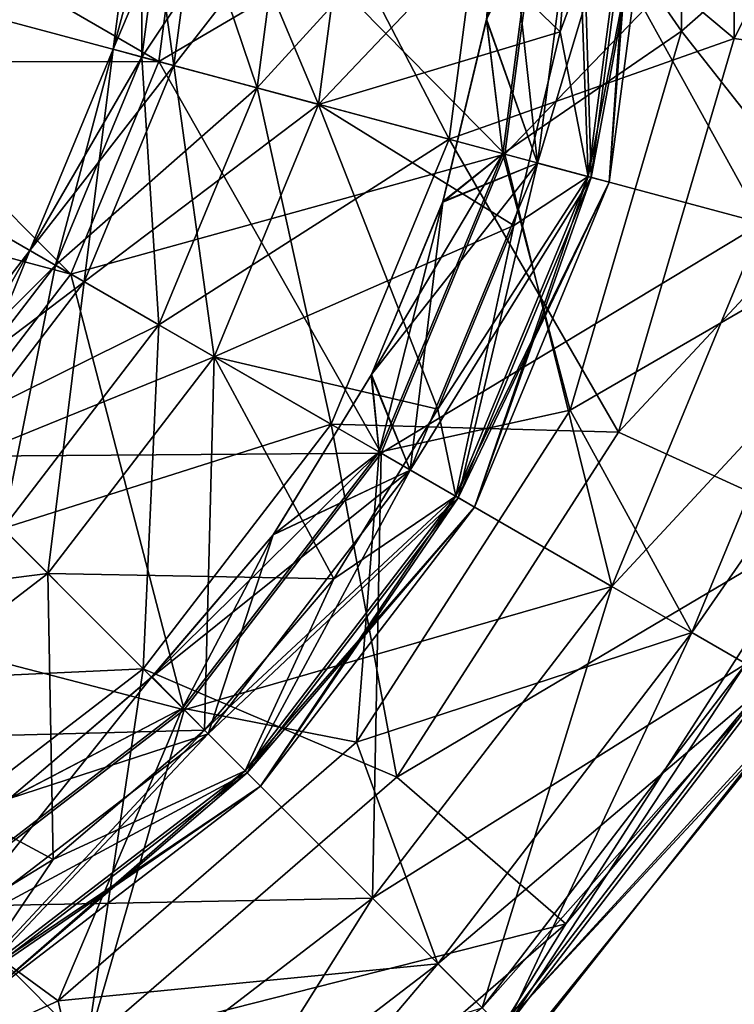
# Model space of a CAD drawing. Header units: millimetres. Extents: x -234 to 234, y -9 to 180.
# Tile 100 of 117: x 202.68 to 205.37, y 41.52 to 45.22. Entities that reach past the tile are written whole.
import ezdxf

# ---------------------------------------------------------------- set-up
doc = ezdxf.new("R2010")
doc.units = ezdxf.units.MM
doc.header["$LTSCALE"] = 106.095679
for name, color, linetype in [('164', 7, 'CONTINUOUS'), ('167', 7, 'CONTINUOUS'), ('184', 7, 'CONTINUOUS'), ('185', 7, 'CONTINUOUS'), ('186', 7, 'CONTINUOUS'), ('187', 7, 'CONTINUOUS'), ('188', 7, 'CONTINUOUS'), ('189', 7, 'CONTINUOUS'), ('214', 7, 'CONTINUOUS'), ('215', 7, 'CONTINUOUS'), ('216', 7, 'CONTINUOUS'), ('217', 7, 'CONTINUOUS'), ('218', 7, 'CONTINUOUS'), ('219', 7, 'CONTINUOUS')]:
    doc.layers.add(name, color=color, linetype=linetype)

msp = doc.modelspace()

# ---------------------------------------------------------------- linework, layer by layer
at = {"layer": '164', "color": 7, "linetype": 'CONTINUOUS', "true_color": 0xa2afbf}
msp.add_3dface([(204.5141, 41.2771, 12.8385), (206.4821, 40.9907, 11.8508), (205.5589, 42.5983, 12.8393), (204.5141, 41.2771, 12.8385)], dxfattribs=at)
at = {"layer": '167', "color": 7, "linetype": 'CONTINUOUS', "true_color": 0xa2afbf}
msp.add_3dface([(205.5238, 42.5419, -12.8397), (206.4875, 40.9907, -11.8478), (204.4624, 41.2268, -12.8382), (205.5238, 42.5419, -12.8397)], dxfattribs=at)
at = {"layer": '184', "color": 7, "linetype": 'CONTINUOUS', "true_color": 0xa2afbf}
for points in [[(206.1989, 45.0336, 13.1605), (206.1989, 46.8164, 13.1605), (205.3648, 45.1537, 13.5691), (206.1989, 45.0336, 13.1605)], [(205.3648, 45.1537, 13.5691), (206.1989, 46.8164, 13.1605), (205.3648, 46.6963, 13.5691), (205.3648, 45.1537, 13.5691)], [(204.9302, 43.6735, 13.5691), (206.1989, 45.0336, 13.1605), (205.3648, 45.1537, 13.5691), (204.9302, 43.6735, 13.5691)], [(205.6966, 43.3231, 13.1605), (206.1989, 45.0336, 13.1605), (204.9302, 43.6735, 13.5691), (205.6966, 43.3231, 13.1605)], [(204.0962, 42.3757, 13.5691), (205.6966, 43.3231, 13.1605), (204.9302, 43.6735, 13.5691), (204.0962, 42.3757, 13.5691)], [(204.7327, 41.8235, 13.1605), (205.6966, 43.3231, 13.1605), (204.0962, 42.3757, 13.5691), (204.7327, 41.8235, 13.1605)], [(202.9303, 41.3654, 13.5691), (204.7327, 41.8235, 13.1605), (204.0962, 42.3757, 13.5691), (202.9303, 41.3654, 13.5691)], [(203.3855, 40.6563, 13.1605), (204.7327, 41.8235, 13.1605), (202.9303, 41.3654, 13.5691), (203.3855, 40.6563, 13.1605)]]:
    msp.add_3dface(points, dxfattribs=at)
at = {"layer": '185', "color": 7, "linetype": 'CONTINUOUS', "true_color": 0xa2afbf}
for points in [[(205.6966, 43.3231, 13.1605), (204.7327, 41.8235, 13.1605), (205.5003, 42.7494, 12.9858), (205.6966, 43.3231, 13.1605)], [(204.4909, 41.4341, 12.9858), (205.5589, 42.5983, 12.8393), (205.5003, 42.7494, 12.9858), (204.4909, 41.4341, 12.9858)], [(204.7327, 41.8235, 13.1605), (204.4909, 41.4341, 12.9858), (205.5003, 42.7494, 12.9858), (204.7327, 41.8235, 13.1605)], [(204.5141, 41.2771, 12.8385), (205.5589, 42.5983, 12.8393), (204.4909, 41.4341, 12.9858), (204.5141, 41.2771, 12.8385)], [(204.7327, 41.8235, 13.1605), (203.3855, 40.6563, 13.1605), (204.4909, 41.4341, 12.9858), (204.7327, 41.8235, 13.1605)]]:
    msp.add_3dface(points, dxfattribs=at)
at = {"layer": '186', "color": 7, "linetype": 'CONTINUOUS', "true_color": 0xa2afbf}
for points in [[(205.1669, 46.6679, 23.9518), (206.0121, 45.925, 25.4847), (205.1669, 45.1821, 23.9518), (205.1669, 46.6679, 23.9518)], [(203.3136, 45.925, 33.072), (201.6611, 45.4799, 33.7639), (203.2007, 45.0674, 33.072), (203.3136, 45.925, 33.072)], [(203.3136, 45.925, 33.072), (203.2007, 45.0674, 33.072), (204.6617, 45.925, 31.9758), (203.3136, 45.925, 33.072)], [(204.6617, 45.925, 31.9758), (203.2007, 45.0674, 33.072), (204.5028, 44.7185, 31.9758), (204.6617, 45.925, 31.9758)], [(204.6617, 45.925, 31.9758), (204.5028, 44.7185, 31.9758), (205.664, 45.925, 30.5565), (204.6617, 45.925, 31.9758)], [(205.664, 45.925, 30.5565), (204.5028, 44.7185, 31.9758), (205.471, 44.459, 30.5565), (205.664, 45.925, 30.5565)], [(206.0121, 45.925, 25.4847), (205.8072, 44.369, 25.4847), (205.1669, 45.1821, 23.9518), (206.0121, 45.925, 25.4847)], [(201.6611, 45.4799, 33.7639), (201.4893, 45.0652, 33.7639), (203.2007, 45.0674, 33.072), (201.6611, 45.4799, 33.7639)], [(205.1669, 45.1821, 23.9518), (205.8072, 44.369, 25.4847), (204.7483, 43.7565, 23.9518), (205.1669, 45.1821, 23.9518)], [(201.4893, 45.0652, 33.7639), (201.216, 44.709, 33.7639), (202.8696, 44.2682, 33.072), (201.4893, 45.0652, 33.7639)], [(203.2007, 45.0674, 33.072), (201.4893, 45.0652, 33.7639), (202.8696, 44.2682, 33.072), (203.2007, 45.0674, 33.072)], [(203.2007, 45.0674, 33.072), (202.8696, 44.2682, 33.072), (204.5028, 44.7185, 31.9758), (203.2007, 45.0674, 33.072)], [(202.8696, 44.2682, 33.072), (201.216, 44.709, 33.7639), (202.343, 43.582, 33.072), (202.8696, 44.2682, 33.072)], [(204.5028, 44.7185, 31.9758), (202.8696, 44.2682, 33.072), (204.0371, 43.5942, 31.9758), (204.5028, 44.7185, 31.9758)], [(204.5028, 44.7185, 31.9758), (204.0371, 43.5942, 31.9758), (205.471, 44.459, 30.5565), (204.5028, 44.7185, 31.9758)], [(205.471, 44.459, 30.5565), (204.0371, 43.5942, 31.9758), (204.9052, 43.093, 30.5565), (205.471, 44.459, 30.5565)], [(205.471, 44.459, 30.5565), (204.9052, 43.093, 30.5565), (206.0334, 44.3083, 28.9194), (205.471, 44.459, 30.5565)], [(205.8072, 44.369, 25.4847), (205.2066, 42.919, 25.4847), (204.7483, 43.7565, 23.9518), (205.8072, 44.369, 25.4847)], [(205.8072, 44.369, 25.4847), (205.5124, 42.7424, 27.186), (205.2066, 42.919, 25.4847), (205.8072, 44.369, 25.4847)], [(206.0334, 44.3083, 28.9194), (204.9052, 43.093, 30.5565), (205.4094, 42.8019, 28.9194), (206.0334, 44.3083, 28.9194)], [(202.8696, 44.2682, 33.072), (202.343, 43.582, 33.072), (204.0371, 43.5942, 31.9758), (202.8696, 44.2682, 33.072)], [(204.7483, 43.7565, 23.9518), (205.2066, 42.919, 25.4847), (203.945, 42.5066, 23.9518), (204.7483, 43.7565, 23.9518)], [(202.343, 43.582, 33.072), (201.6568, 43.0554, 33.072), (203.2963, 42.6287, 31.9758), (202.343, 43.582, 33.072)], [(204.0371, 43.5942, 31.9758), (202.343, 43.582, 33.072), (203.2963, 42.6287, 31.9758), (204.0371, 43.5942, 31.9758)], [(204.0371, 43.5942, 31.9758), (203.2963, 42.6287, 31.9758), (204.9052, 43.093, 30.5565), (204.0371, 43.5942, 31.9758)], [(204.9052, 43.093, 30.5565), (203.2963, 42.6287, 31.9758), (204.0051, 41.9199, 30.5565), (204.9052, 43.093, 30.5565)], [(204.9052, 43.093, 30.5565), (204.0051, 41.9199, 30.5565), (205.4094, 42.8019, 28.9194), (204.9052, 43.093, 30.5565)], [(203.2963, 42.6287, 31.9758), (201.6568, 43.0554, 33.072), (202.3308, 41.8879, 31.9758), (203.2963, 42.6287, 31.9758)], [(205.2066, 42.919, 25.4847), (204.2512, 41.6738, 25.4847), (203.945, 42.5066, 23.9518), (205.2066, 42.919, 25.4847)], [(205.2066, 42.919, 25.4847), (204.5009, 41.4241, 27.186), (204.2512, 41.6738, 25.4847), (205.2066, 42.919, 25.4847)], [(205.5124, 42.7424, 27.186), (204.5009, 41.4241, 27.186), (205.2066, 42.919, 25.4847), (205.5124, 42.7424, 27.186)], [(205.4094, 42.8019, 28.9194), (204.0051, 41.9199, 30.5565), (204.4168, 41.5082, 28.9194), (205.4094, 42.8019, 28.9194)], [(205.4094, 42.8019, 28.9194), (204.4168, 41.5082, 28.9194), (205.5124, 42.7424, 27.186), (205.4094, 42.8019, 28.9194)], [(205.5124, 42.7424, 27.186), (204.4168, 41.5082, 28.9194), (204.5009, 41.4241, 27.186), (205.5124, 42.7424, 27.186)], [(203.2963, 42.6287, 31.9758), (202.3308, 41.8879, 31.9758), (204.0051, 41.9199, 30.5565), (203.2963, 42.6287, 31.9758)], [(203.945, 42.5066, 23.9518), (204.2512, 41.6738, 25.4847), (202.8221, 41.5337, 23.9518), (203.945, 42.5066, 23.9518)], [(204.0051, 41.9199, 30.5565), (202.3308, 41.8879, 31.9758), (202.832, 41.0198, 30.5565), (204.0051, 41.9199, 30.5565)], [(204.0051, 41.9199, 30.5565), (202.832, 41.0198, 30.5565), (204.4168, 41.5082, 28.9194), (204.0051, 41.9199, 30.5565)], [(202.3308, 41.8879, 31.9758), (201.2065, 41.4222, 31.9758), (202.832, 41.0198, 30.5565), (202.3308, 41.8879, 31.9758)], [(204.2512, 41.6738, 25.4847), (203.006, 40.7184, 25.4847), (202.8221, 41.5337, 23.9518), (204.2512, 41.6738, 25.4847)], [(204.2512, 41.6738, 25.4847), (203.1826, 40.4126, 27.186), (203.006, 40.7184, 25.4847), (204.2512, 41.6738, 25.4847)], [(204.5009, 41.4241, 27.186), (203.1826, 40.4126, 27.186), (204.2512, 41.6738, 25.4847), (204.5009, 41.4241, 27.186)], [(202.8221, 41.5337, 23.9518), (203.006, 40.7184, 25.4847), (201.4706, 40.9164, 23.9518), (202.8221, 41.5337, 23.9518)]]:
    msp.add_3dface(points, dxfattribs=at)
at = {"layer": '187', "color": 7, "linetype": 'CONTINUOUS', "true_color": 0xa2afbf}
for points in [[(205.1669, 46.6679, 23.9518), (205.1669, 45.1821, 23.9518), (204.6536, 45.925, 22.7879), (205.1669, 46.6679, 23.9518)], [(204.6536, 45.925, 22.7879), (204.4951, 44.7206, 22.7879), (204.434, 45.2269, 21.5041), (204.6536, 45.925, 22.7879)], [(204.6536, 45.925, 22.7879), (205.1669, 45.1821, 23.9518), (204.4951, 44.7206, 22.7879), (204.6536, 45.925, 22.7879)], [(204.434, 45.2269, 21.5041), (204.4951, 44.7206, 22.7879), (204.27, 44.5413, 21.5041), (204.434, 45.2269, 21.5041)], [(205.1669, 45.1821, 23.9518), (204.7483, 43.7565, 23.9518), (204.4951, 44.7206, 22.7879), (205.1669, 45.1821, 23.9518)], [(204.4951, 44.7206, 22.7879), (204.7483, 43.7565, 23.9518), (204.0302, 43.5982, 22.7879), (204.4951, 44.7206, 22.7879)], [(204.4951, 44.7206, 22.7879), (204.0302, 43.5982, 22.7879), (204.27, 44.5413, 21.5041), (204.4951, 44.7206, 22.7879)], [(204.27, 44.5413, 21.5041), (204.0302, 43.5982, 22.7879), (204.0008, 43.89, 21.5041), (204.27, 44.5413, 21.5041)], [(204.0008, 43.89, 21.5041), (204.0302, 43.5982, 22.7879), (203.6329, 43.2888, 21.5041), (204.0008, 43.89, 21.5041)], [(204.7483, 43.7565, 23.9518), (203.945, 42.5066, 23.9518), (204.0302, 43.5982, 22.7879), (204.7483, 43.7565, 23.9518)], [(204.0302, 43.5982, 22.7879), (203.945, 42.5066, 23.9518), (203.2906, 42.6344, 22.7879), (204.0302, 43.5982, 22.7879)], [(204.0302, 43.5982, 22.7879), (203.2906, 42.6344, 22.7879), (203.6329, 43.2888, 21.5041), (204.0302, 43.5982, 22.7879)], [(203.6329, 43.2888, 21.5041), (203.2906, 42.6344, 22.7879), (203.1755, 42.7527, 21.5041), (203.6329, 43.2888, 21.5041)], [(203.1755, 42.7527, 21.5041), (203.2906, 42.6344, 22.7879), (202.6398, 42.2947, 21.5041), (203.1755, 42.7527, 21.5041)], [(203.2906, 42.6344, 22.7879), (202.8221, 41.5337, 23.9518), (202.3268, 41.8948, 22.7879), (203.2906, 42.6344, 22.7879)], [(203.2906, 42.6344, 22.7879), (202.3268, 41.8948, 22.7879), (202.6398, 42.2947, 21.5041), (203.2906, 42.6344, 22.7879)], [(203.945, 42.5066, 23.9518), (202.8221, 41.5337, 23.9518), (203.2906, 42.6344, 22.7879), (203.945, 42.5066, 23.9518)], [(202.8221, 41.5337, 23.9518), (201.4706, 40.9164, 23.9518), (202.3268, 41.8948, 22.7879), (202.8221, 41.5337, 23.9518)]]:
    msp.add_3dface(points, dxfattribs=at)
at = {"layer": '188', "color": 7, "linetype": 'CONTINUOUS', "true_color": 0xa2afbf}
for points in [[(204.434, 45.2269, 21.5041), (204.6255, 44.6856, 21.3742), (204.7886, 45.925, 21.3742), (204.434, 45.2269, 21.5041)], [(204.8268, 44.6317, 21.1219), (204.9971, 45.925, 21.1219), (204.6255, 44.6856, 21.3742), (204.8268, 44.6317, 21.1219)], [(204.6255, 44.6856, 21.3742), (204.9971, 45.925, 21.1219), (204.7886, 45.925, 21.3742), (204.6255, 44.6856, 21.3742)], [(204.77, 45.925, 20.2414), (204.8161, 44.6345, 20.4855), (204.7113, 45.1788, 20.2414), (204.77, 45.925, 20.2414)], [(204.986, 45.925, 20.4855), (204.8161, 44.6345, 20.4855), (204.77, 45.925, 20.2414), (204.986, 45.925, 20.4855)], [(204.8161, 44.6345, 20.4855), (204.986, 45.925, 20.4855), (204.8954, 44.6133, 20.8024), (204.8161, 44.6345, 20.4855)], [(204.8954, 44.6133, 20.8024), (205.0681, 45.925, 20.8024), (204.8268, 44.6317, 21.1219), (204.8954, 44.6133, 20.8024)], [(204.8268, 44.6317, 21.1219), (205.0681, 45.925, 20.8024), (204.9971, 45.925, 21.1219), (204.8268, 44.6317, 21.1219)], [(204.8954, 44.6133, 20.8024), (204.986, 45.925, 20.4855), (205.0681, 45.925, 20.8024), (204.8954, 44.6133, 20.8024)], [(204.434, 45.2269, 21.5041), (204.27, 44.5413, 21.5041), (204.6255, 44.6856, 21.3742), (204.434, 45.2269, 21.5041)], [(204.7113, 45.1788, 20.2414), (204.8161, 44.6345, 20.4855), (204.5365, 44.451, 20.2414), (204.7113, 45.1788, 20.2414)], [(204.27, 44.5413, 21.5041), (204.0008, 43.89, 21.5041), (204.6255, 44.6856, 21.3742), (204.27, 44.5413, 21.5041)], [(204.0008, 43.89, 21.5041), (204.1471, 43.5307, 21.3742), (204.6255, 44.6856, 21.3742), (204.0008, 43.89, 21.5041)], [(204.1471, 43.5307, 21.3742), (204.8268, 44.6317, 21.1219), (204.6255, 44.6856, 21.3742), (204.1471, 43.5307, 21.3742)], [(204.8161, 44.6345, 20.4855), (204.318, 43.432, 20.4855), (204.5365, 44.451, 20.2414), (204.8161, 44.6345, 20.4855)], [(204.318, 43.432, 20.4855), (204.8161, 44.6345, 20.4855), (204.3891, 43.391, 20.8024), (204.318, 43.432, 20.4855)], [(204.3891, 43.391, 20.8024), (204.8161, 44.6345, 20.4855), (204.8954, 44.6133, 20.8024), (204.3891, 43.391, 20.8024)], [(204.3276, 43.4265, 21.1219), (204.8268, 44.6317, 21.1219), (204.1471, 43.5307, 21.3742), (204.3276, 43.4265, 21.1219)], [(204.3276, 43.4265, 21.1219), (204.8954, 44.6133, 20.8024), (204.8268, 44.6317, 21.1219), (204.3276, 43.4265, 21.1219)], [(204.3891, 43.391, 20.8024), (204.8954, 44.6133, 20.8024), (204.3276, 43.4265, 21.1219), (204.3891, 43.391, 20.8024)], [(204.5365, 44.451, 20.2414), (204.318, 43.432, 20.4855), (204.2501, 43.7595, 20.2414), (204.5365, 44.451, 20.2414)], [(204.0008, 43.89, 21.5041), (203.6329, 43.2888, 21.5041), (204.1471, 43.5307, 21.3742), (204.0008, 43.89, 21.5041)], [(204.2501, 43.7595, 20.2414), (204.318, 43.432, 20.4855), (203.859, 43.1213, 20.2414), (204.2501, 43.7595, 20.2414)], [(203.6329, 43.2888, 21.5041), (203.1755, 42.7527, 21.5041), (204.1471, 43.5307, 21.3742), (203.6329, 43.2888, 21.5041)], [(203.1755, 42.7527, 21.5041), (203.3861, 42.5389, 21.3742), (204.1471, 43.5307, 21.3742), (203.1755, 42.7527, 21.5041)], [(203.3861, 42.5389, 21.3742), (204.3276, 43.4265, 21.1219), (204.1471, 43.5307, 21.3742), (203.3861, 42.5389, 21.3742)], [(203.5335, 42.3915, 21.1219), (204.3276, 43.4265, 21.1219), (203.3861, 42.5389, 21.3742), (203.5335, 42.3915, 21.1219)], [(204.318, 43.432, 20.4855), (203.5257, 42.3993, 20.4855), (203.859, 43.1213, 20.2414), (204.318, 43.432, 20.4855)], [(203.5257, 42.3993, 20.4855), (204.318, 43.432, 20.4855), (203.5837, 42.3413, 20.8024), (203.5257, 42.3993, 20.4855)], [(203.5335, 42.3915, 21.1219), (204.3891, 43.391, 20.8024), (204.3276, 43.4265, 21.1219), (203.5335, 42.3915, 21.1219)], [(203.5837, 42.3413, 20.8024), (204.318, 43.432, 20.4855), (204.3891, 43.391, 20.8024), (203.5837, 42.3413, 20.8024)], [(203.5837, 42.3413, 20.8024), (204.3891, 43.391, 20.8024), (203.5335, 42.3915, 21.1219), (203.5837, 42.3413, 20.8024)], [(203.859, 43.1213, 20.2414), (203.5257, 42.3993, 20.4855), (203.3729, 42.5521, 20.2414), (203.859, 43.1213, 20.2414)], [(203.1755, 42.7527, 21.5041), (202.6398, 42.2947, 21.5041), (203.3861, 42.5389, 21.3742), (203.1755, 42.7527, 21.5041)], [(202.6398, 42.2947, 21.5041), (202.3943, 41.7779, 21.3742), (203.3861, 42.5389, 21.3742), (202.6398, 42.2947, 21.5041)], [(202.3943, 41.7779, 21.3742), (203.5335, 42.3915, 21.1219), (203.3861, 42.5389, 21.3742), (202.3943, 41.7779, 21.3742)], [(203.5257, 42.3993, 20.4855), (202.493, 41.607, 20.4855), (203.3729, 42.5521, 20.2414), (203.5257, 42.3993, 20.4855)], [(203.3729, 42.5521, 20.2414), (202.493, 41.607, 20.4855), (202.8037, 42.066, 20.2414), (203.3729, 42.5521, 20.2414)], [(202.4985, 41.5974, 21.1219), (203.5335, 42.3915, 21.1219), (202.3943, 41.7779, 21.3742), (202.4985, 41.5974, 21.1219)], [(202.493, 41.607, 20.4855), (203.5257, 42.3993, 20.4855), (202.534, 41.5359, 20.8024), (202.493, 41.607, 20.4855)], [(202.4985, 41.5974, 21.1219), (203.5837, 42.3413, 20.8024), (203.5335, 42.3915, 21.1219), (202.4985, 41.5974, 21.1219)], [(202.534, 41.5359, 20.8024), (203.5257, 42.3993, 20.4855), (203.5837, 42.3413, 20.8024), (202.534, 41.5359, 20.8024)], [(202.534, 41.5359, 20.8024), (203.5837, 42.3413, 20.8024), (202.4985, 41.5974, 21.1219), (202.534, 41.5359, 20.8024)], [(202.8037, 42.066, 20.2414), (202.493, 41.607, 20.4855), (202.1655, 41.6749, 20.2414), (202.8037, 42.066, 20.2414)]]:
    msp.add_3dface(points, dxfattribs=at)
at = {"layer": '189', "color": 7, "linetype": 'CONTINUOUS', "true_color": 0xa2afbf}
for points in [[(205.3648, 45.1537, 13.5691), (205.3648, 46.6963, 13.5691), (204.4442, 45.925, 14.1921), (205.3648, 45.1537, 13.5691)], [(203.1358, 45.925, 17.2994), (203.2577, 45.0521, 18.4339), (203.029, 45.1134, 17.2994), (203.1358, 45.925, 17.2994)], [(203.1358, 45.925, 17.2994), (203.029, 45.1134, 17.2994), (203.2473, 45.925, 16.146), (203.1358, 45.925, 17.2994)], [(203.2473, 45.925, 16.146), (203.029, 45.1134, 17.2994), (203.1367, 45.0845, 16.146), (203.2473, 45.925, 16.146)], [(203.3726, 45.925, 18.4339), (203.2577, 45.0521, 18.4339), (203.1358, 45.925, 17.2994), (203.3726, 45.925, 18.4339)], [(203.2473, 45.925, 16.146), (203.1367, 45.0845, 16.146), (203.697, 45.925, 15.0779), (203.2473, 45.925, 16.146)], [(203.697, 45.925, 15.0779), (203.1367, 45.0845, 16.146), (203.571, 44.9681, 15.0779), (203.697, 45.925, 15.0779)], [(203.3726, 45.925, 18.4339), (203.8022, 44.9062, 19.4464), (203.2577, 45.0521, 18.4339), (203.3726, 45.925, 18.4339)], [(203.9363, 45.925, 19.4464), (203.8022, 44.9062, 19.4464), (203.3726, 45.925, 18.4339), (203.9363, 45.925, 19.4464)], [(203.697, 45.925, 15.0779), (203.571, 44.9681, 15.0779), (204.4442, 45.925, 14.1921), (203.697, 45.925, 15.0779)], [(204.4442, 45.925, 14.1921), (203.571, 44.9681, 15.0779), (204.2927, 44.7748, 14.1921), (204.4442, 45.925, 14.1921)], [(203.9363, 45.925, 19.4464), (204.7113, 45.1788, 20.2414), (203.8022, 44.9062, 19.4464), (203.9363, 45.925, 19.4464)], [(204.77, 45.925, 20.2414), (204.7113, 45.1788, 20.2414), (203.9363, 45.925, 19.4464), (204.77, 45.925, 20.2414)], [(205.3648, 45.1537, 13.5691), (204.4442, 45.925, 14.1921), (204.2927, 44.7748, 14.1921), (205.3648, 45.1537, 13.5691)], [(204.7113, 45.1788, 20.2414), (204.5365, 44.451, 20.2414), (203.8022, 44.9062, 19.4464), (204.7113, 45.1788, 20.2414)], [(204.9302, 43.6735, 13.5691), (205.3648, 45.1537, 13.5691), (204.2927, 44.7748, 14.1921), (204.9302, 43.6735, 13.5691)], [(203.029, 45.1134, 17.2994), (202.9208, 44.2387, 18.4339), (202.7157, 44.3571, 17.2994), (203.029, 45.1134, 17.2994)], [(203.029, 45.1134, 17.2994), (202.7157, 44.3571, 17.2994), (203.1367, 45.0845, 16.146), (203.029, 45.1134, 17.2994)], [(203.1367, 45.0845, 16.146), (202.7157, 44.3571, 17.2994), (202.8123, 44.3013, 16.146), (203.1367, 45.0845, 16.146)], [(203.1367, 45.0845, 16.146), (202.8123, 44.3013, 16.146), (203.571, 44.9681, 15.0779), (203.1367, 45.0845, 16.146)], [(203.2577, 45.0521, 18.4339), (202.9208, 44.2387, 18.4339), (203.029, 45.1134, 17.2994), (203.2577, 45.0521, 18.4339)], [(203.2577, 45.0521, 18.4339), (203.4089, 43.9569, 19.4464), (202.9208, 44.2387, 18.4339), (203.2577, 45.0521, 18.4339)], [(203.8022, 44.9062, 19.4464), (203.4089, 43.9569, 19.4464), (203.2577, 45.0521, 18.4339), (203.8022, 44.9062, 19.4464)], [(203.571, 44.9681, 15.0779), (202.8123, 44.3013, 16.146), (203.2017, 44.0765, 15.0779), (203.571, 44.9681, 15.0779)], [(203.571, 44.9681, 15.0779), (203.2017, 44.0765, 15.0779), (204.2927, 44.7748, 14.1921), (203.571, 44.9681, 15.0779)], [(203.8022, 44.9062, 19.4464), (204.2501, 43.7595, 20.2414), (203.4089, 43.9569, 19.4464), (203.8022, 44.9062, 19.4464)], [(204.5365, 44.451, 20.2414), (204.2501, 43.7595, 20.2414), (203.8022, 44.9062, 19.4464), (204.5365, 44.451, 20.2414)], [(204.2927, 44.7748, 14.1921), (203.2017, 44.0765, 15.0779), (203.8488, 43.7029, 14.1921), (204.2927, 44.7748, 14.1921)], [(204.9302, 43.6735, 13.5691), (204.2927, 44.7748, 14.1921), (203.8488, 43.7029, 14.1921), (204.9302, 43.6735, 13.5691)], [(202.7157, 44.3571, 17.2994), (202.3848, 43.5402, 18.4339), (202.2174, 43.7076, 17.2994), (202.7157, 44.3571, 17.2994)], [(202.7157, 44.3571, 17.2994), (202.2174, 43.7076, 17.2994), (202.8123, 44.3013, 16.146), (202.7157, 44.3571, 17.2994)], [(202.9208, 44.2387, 18.4339), (202.3848, 43.5402, 18.4339), (202.7157, 44.3571, 17.2994), (202.9208, 44.2387, 18.4339)], [(202.8123, 44.3013, 16.146), (202.2174, 43.7076, 17.2994), (202.2962, 43.6288, 16.146), (202.8123, 44.3013, 16.146)], [(202.8123, 44.3013, 16.146), (202.2962, 43.6288, 16.146), (203.2017, 44.0765, 15.0779), (202.8123, 44.3013, 16.146)], [(202.9208, 44.2387, 18.4339), (202.7834, 43.1416, 19.4464), (202.3848, 43.5402, 18.4339), (202.9208, 44.2387, 18.4339)], [(203.4089, 43.9569, 19.4464), (202.7834, 43.1416, 19.4464), (202.9208, 44.2387, 18.4339), (203.4089, 43.9569, 19.4464)], [(203.2017, 44.0765, 15.0779), (202.2962, 43.6288, 16.146), (202.6142, 43.3108, 15.0779), (203.2017, 44.0765, 15.0779)], [(203.2017, 44.0765, 15.0779), (202.6142, 43.3108, 15.0779), (203.8488, 43.7029, 14.1921), (203.2017, 44.0765, 15.0779)], [(203.4089, 43.9569, 19.4464), (203.3729, 42.5521, 20.2414), (202.7834, 43.1416, 19.4464), (203.4089, 43.9569, 19.4464)], [(203.859, 43.1213, 20.2414), (203.3729, 42.5521, 20.2414), (203.4089, 43.9569, 19.4464), (203.859, 43.1213, 20.2414)], [(204.2501, 43.7595, 20.2414), (203.859, 43.1213, 20.2414), (203.4089, 43.9569, 19.4464), (204.2501, 43.7595, 20.2414)], [(203.8488, 43.7029, 14.1921), (202.6142, 43.3108, 15.0779), (203.1425, 42.7825, 14.1921), (203.8488, 43.7029, 14.1921)], [(204.0962, 42.3757, 13.5691), (203.8488, 43.7029, 14.1921), (203.1425, 42.7825, 14.1921), (204.0962, 42.3757, 13.5691)], [(204.0962, 42.3757, 13.5691), (204.9302, 43.6735, 13.5691), (203.8488, 43.7029, 14.1921), (204.0962, 42.3757, 13.5691)], [(202.7834, 43.1416, 19.4464), (201.9681, 42.5161, 19.4464), (202.3848, 43.5402, 18.4339), (202.7834, 43.1416, 19.4464)], [(202.6142, 43.3108, 15.0779), (201.8485, 42.7233, 15.0779), (203.1425, 42.7825, 14.1921), (202.6142, 43.3108, 15.0779)], [(202.7834, 43.1416, 19.4464), (202.8037, 42.066, 20.2414), (201.9681, 42.5161, 19.4464), (202.7834, 43.1416, 19.4464)], [(203.3729, 42.5521, 20.2414), (202.8037, 42.066, 20.2414), (202.7834, 43.1416, 19.4464), (203.3729, 42.5521, 20.2414)], [(203.1425, 42.7825, 14.1921), (201.8485, 42.7233, 15.0779), (202.2221, 42.0762, 14.1921), (203.1425, 42.7825, 14.1921)], [(202.9303, 41.3654, 13.5691), (203.1425, 42.7825, 14.1921), (202.2221, 42.0762, 14.1921), (202.9303, 41.3654, 13.5691)], [(202.9303, 41.3654, 13.5691), (204.0962, 42.3757, 13.5691), (203.1425, 42.7825, 14.1921), (202.9303, 41.3654, 13.5691)], [(202.8037, 42.066, 20.2414), (202.1655, 41.6749, 20.2414), (201.9681, 42.5161, 19.4464), (202.8037, 42.066, 20.2414)], [(201.527, 40.7245, 13.5691), (202.9303, 41.3654, 13.5691), (202.2221, 42.0762, 14.1921), (201.527, 40.7245, 13.5691)]]:
    msp.add_3dface(points, dxfattribs=at)
at = {"layer": '214', "color": 7, "linetype": 'CONTINUOUS', "true_color": 0xa2afbf}
for points in [[(206.1989, 46.8164, -13.1605), (206.1989, 45.0336, -13.1605), (205.3648, 46.6963, -13.5691), (206.1989, 46.8164, -13.1605)], [(205.3648, 46.6963, -13.5691), (206.1989, 45.0336, -13.1605), (205.3648, 45.1537, -13.5691), (205.3648, 46.6963, -13.5691)], [(205.3648, 45.1537, -13.5691), (206.1989, 45.0336, -13.1605), (204.9302, 43.6735, -13.5691), (205.3648, 45.1537, -13.5691)], [(206.1989, 45.0336, -13.1605), (205.6966, 43.3231, -13.1605), (204.9302, 43.6735, -13.5691), (206.1989, 45.0336, -13.1605)], [(204.9302, 43.6735, -13.5691), (205.6966, 43.3231, -13.1605), (204.0962, 42.3757, -13.5691), (204.9302, 43.6735, -13.5691)], [(205.6966, 43.3231, -13.1605), (204.7327, 41.8235, -13.1605), (204.0962, 42.3757, -13.5691), (205.6966, 43.3231, -13.1605)], [(204.0962, 42.3757, -13.5691), (204.7327, 41.8235, -13.1605), (202.9303, 41.3654, -13.5691), (204.0962, 42.3757, -13.5691)], [(204.7327, 41.8235, -13.1605), (203.3855, 40.6563, -13.1605), (202.9303, 41.3654, -13.5691), (204.7327, 41.8235, -13.1605)]]:
    msp.add_3dface(points, dxfattribs=at)
at = {"layer": '215', "color": 7, "linetype": 'CONTINUOUS', "true_color": 0xa2afbf}
for points in [[(204.7327, 41.8235, -13.1605), (205.6966, 43.3231, -13.1605), (205.5003, 42.7494, -12.9858), (204.7327, 41.8235, -13.1605)], [(205.5238, 42.5419, -12.8397), (204.4909, 41.4341, -12.9858), (205.5003, 42.7494, -12.9858), (205.5238, 42.5419, -12.8397)], [(204.4909, 41.4341, -12.9858), (204.7327, 41.8235, -13.1605), (205.5003, 42.7494, -12.9858), (204.4909, 41.4341, -12.9858)], [(205.5238, 42.5419, -12.8397), (204.4624, 41.2268, -12.8382), (204.4909, 41.4341, -12.9858), (205.5238, 42.5419, -12.8397)], [(203.3855, 40.6563, -13.1605), (204.7327, 41.8235, -13.1605), (204.4909, 41.4341, -12.9858), (203.3855, 40.6563, -13.1605)]]:
    msp.add_3dface(points, dxfattribs=at)
at = {"layer": '216', "color": 7, "linetype": 'CONTINUOUS', "true_color": 0xa2afbf}
for points in [[(205.1669, 45.1821, -23.9518), (206.0121, 45.925, -25.4847), (205.1669, 46.6679, -23.9518), (205.1669, 45.1821, -23.9518)], [(201.6611, 45.4799, -33.7639), (201.7197, 45.925, -33.7639), (203.2007, 45.0674, -33.072), (201.6611, 45.4799, -33.7639)], [(203.2007, 45.0674, -33.072), (201.7197, 45.925, -33.7639), (203.3136, 45.925, -33.072), (203.2007, 45.0674, -33.072)], [(203.2007, 45.0674, -33.072), (203.3136, 45.925, -33.072), (204.5028, 44.7185, -31.9758), (203.2007, 45.0674, -33.072)], [(204.5028, 44.7185, -31.9758), (203.3136, 45.925, -33.072), (204.6617, 45.925, -31.9758), (204.5028, 44.7185, -31.9758)], [(204.5028, 44.7185, -31.9758), (204.6617, 45.925, -31.9758), (205.471, 44.459, -30.5565), (204.5028, 44.7185, -31.9758)], [(205.471, 44.459, -30.5565), (204.6617, 45.925, -31.9758), (205.664, 45.925, -30.5565), (205.471, 44.459, -30.5565)], [(205.8072, 44.369, -25.4847), (206.0121, 45.925, -25.4847), (205.1669, 45.1821, -23.9518), (205.8072, 44.369, -25.4847)], [(201.4893, 45.0652, -33.7639), (201.6611, 45.4799, -33.7639), (202.8696, 44.2682, -33.072), (201.4893, 45.0652, -33.7639)], [(202.8696, 44.2682, -33.072), (201.6611, 45.4799, -33.7639), (203.2007, 45.0674, -33.072), (202.8696, 44.2682, -33.072)], [(204.7483, 43.7565, -23.9518), (205.8072, 44.369, -25.4847), (205.1669, 45.1821, -23.9518), (204.7483, 43.7565, -23.9518)], [(202.343, 43.582, -33.072), (201.4893, 45.0652, -33.7639), (202.8696, 44.2682, -33.072), (202.343, 43.582, -33.072)], [(202.8696, 44.2682, -33.072), (203.2007, 45.0674, -33.072), (204.0371, 43.5942, -31.9758), (202.8696, 44.2682, -33.072)], [(204.0371, 43.5942, -31.9758), (203.2007, 45.0674, -33.072), (204.5028, 44.7185, -31.9758), (204.0371, 43.5942, -31.9758)], [(204.0371, 43.5942, -31.9758), (204.5028, 44.7185, -31.9758), (204.9052, 43.093, -30.5565), (204.0371, 43.5942, -31.9758)], [(204.9052, 43.093, -30.5565), (204.5028, 44.7185, -31.9758), (205.471, 44.459, -30.5565), (204.9052, 43.093, -30.5565)], [(204.9052, 43.093, -30.5565), (205.471, 44.459, -30.5565), (205.4094, 42.8019, -28.9194), (204.9052, 43.093, -30.5565)], [(205.2066, 42.919, -25.4847), (205.8072, 44.369, -25.4847), (204.7483, 43.7565, -23.9518), (205.2066, 42.919, -25.4847)], [(205.2066, 42.919, -25.4847), (206.1483, 44.2776, -27.186), (205.8072, 44.369, -25.4847), (205.2066, 42.919, -25.4847)], [(202.343, 43.582, -33.072), (202.8696, 44.2682, -33.072), (203.2963, 42.6287, -31.9758), (202.343, 43.582, -33.072)], [(203.2963, 42.6287, -31.9758), (202.8696, 44.2682, -33.072), (204.0371, 43.5942, -31.9758), (203.2963, 42.6287, -31.9758)], [(205.5124, 42.7424, -27.186), (206.1483, 44.2776, -27.186), (205.2066, 42.919, -25.4847), (205.5124, 42.7424, -27.186)], [(203.945, 42.5066, -23.9518), (205.2066, 42.919, -25.4847), (204.7483, 43.7565, -23.9518), (203.945, 42.5066, -23.9518)], [(202.3308, 41.8879, -31.9758), (202.343, 43.582, -33.072), (203.2963, 42.6287, -31.9758), (202.3308, 41.8879, -31.9758)], [(203.2963, 42.6287, -31.9758), (204.0371, 43.5942, -31.9758), (204.0051, 41.9199, -30.5565), (203.2963, 42.6287, -31.9758)], [(204.0051, 41.9199, -30.5565), (204.0371, 43.5942, -31.9758), (204.9052, 43.093, -30.5565), (204.0051, 41.9199, -30.5565)], [(204.0051, 41.9199, -30.5565), (204.9052, 43.093, -30.5565), (204.4168, 41.5082, -28.9194), (204.0051, 41.9199, -30.5565)], [(204.4168, 41.5082, -28.9194), (204.9052, 43.093, -30.5565), (205.4094, 42.8019, -28.9194), (204.4168, 41.5082, -28.9194)], [(204.2512, 41.6738, -25.4847), (205.2066, 42.919, -25.4847), (203.945, 42.5066, -23.9518), (204.2512, 41.6738, -25.4847)], [(204.2512, 41.6738, -25.4847), (205.5124, 42.7424, -27.186), (205.2066, 42.919, -25.4847), (204.2512, 41.6738, -25.4847)], [(204.4168, 41.5082, -28.9194), (205.4094, 42.8019, -28.9194), (204.5009, 41.4241, -27.186), (204.4168, 41.5082, -28.9194)], [(204.5009, 41.4241, -27.186), (205.4094, 42.8019, -28.9194), (205.5124, 42.7424, -27.186), (204.5009, 41.4241, -27.186)], [(204.5009, 41.4241, -27.186), (205.5124, 42.7424, -27.186), (204.2512, 41.6738, -25.4847), (204.5009, 41.4241, -27.186)], [(202.3308, 41.8879, -31.9758), (203.2963, 42.6287, -31.9758), (202.832, 41.0198, -30.5565), (202.3308, 41.8879, -31.9758)], [(202.832, 41.0198, -30.5565), (203.2963, 42.6287, -31.9758), (204.0051, 41.9199, -30.5565), (202.832, 41.0198, -30.5565)], [(202.8221, 41.5337, -23.9518), (204.2512, 41.6738, -25.4847), (203.945, 42.5066, -23.9518), (202.8221, 41.5337, -23.9518)], [(202.832, 41.0198, -30.5565), (204.0051, 41.9199, -30.5565), (203.1231, 40.5156, -28.9194), (202.832, 41.0198, -30.5565)], [(203.1231, 40.5156, -28.9194), (204.0051, 41.9199, -30.5565), (204.4168, 41.5082, -28.9194), (203.1231, 40.5156, -28.9194)], [(201.466, 40.454, -30.5565), (202.3308, 41.8879, -31.9758), (202.832, 41.0198, -30.5565), (201.466, 40.454, -30.5565)], [(203.006, 40.7184, -25.4847), (204.2512, 41.6738, -25.4847), (202.8221, 41.5337, -23.9518), (203.006, 40.7184, -25.4847)], [(203.006, 40.7184, -25.4847), (204.5009, 41.4241, -27.186), (204.2512, 41.6738, -25.4847), (203.006, 40.7184, -25.4847)], [(201.4706, 40.9164, -23.9518), (203.006, 40.7184, -25.4847), (202.8221, 41.5337, -23.9518), (201.4706, 40.9164, -23.9518)]]:
    msp.add_3dface(points, dxfattribs=at)
at = {"layer": '217', "color": 7, "linetype": 'CONTINUOUS', "true_color": 0xa2afbf}
for points in [[(205.1669, 45.1821, -23.9518), (205.1669, 46.6679, -23.9518), (204.6536, 45.925, -22.7879), (205.1669, 45.1821, -23.9518)], [(204.4886, 45.925, -21.5041), (204.4333, 45.2228, -21.5041), (204.6536, 45.925, -22.7879), (204.4886, 45.925, -21.5041)], [(204.6536, 45.925, -22.7879), (204.4333, 45.2228, -21.5041), (204.4951, 44.7206, -22.7879), (204.6536, 45.925, -22.7879)], [(205.1669, 45.1821, -23.9518), (204.6536, 45.925, -22.7879), (204.4951, 44.7206, -22.7879), (205.1669, 45.1821, -23.9518)], [(204.4333, 45.2228, -21.5041), (204.2689, 44.538, -21.5041), (204.4951, 44.7206, -22.7879), (204.4333, 45.2228, -21.5041)], [(204.7483, 43.7565, -23.9518), (205.1669, 45.1821, -23.9518), (204.4951, 44.7206, -22.7879), (204.7483, 43.7565, -23.9518)], [(204.2689, 44.538, -21.5041), (203.9994, 43.8872, -21.5041), (204.4951, 44.7206, -22.7879), (204.2689, 44.538, -21.5041)], [(204.4951, 44.7206, -22.7879), (203.9994, 43.8872, -21.5041), (204.0302, 43.5982, -22.7879), (204.4951, 44.7206, -22.7879)], [(204.7483, 43.7565, -23.9518), (204.4951, 44.7206, -22.7879), (204.0302, 43.5982, -22.7879), (204.7483, 43.7565, -23.9518)], [(203.9994, 43.8872, -21.5041), (203.6313, 43.2867, -21.5041), (204.0302, 43.5982, -22.7879), (203.9994, 43.8872, -21.5041)], [(203.945, 42.5066, -23.9518), (204.7483, 43.7565, -23.9518), (204.0302, 43.5982, -22.7879), (203.945, 42.5066, -23.9518)], [(203.6313, 43.2867, -21.5041), (203.1739, 42.7511, -21.5041), (204.0302, 43.5982, -22.7879), (203.6313, 43.2867, -21.5041)], [(204.0302, 43.5982, -22.7879), (203.1739, 42.7511, -21.5041), (203.2906, 42.6344, -22.7879), (204.0302, 43.5982, -22.7879)], [(203.945, 42.5066, -23.9518), (204.0302, 43.5982, -22.7879), (203.2906, 42.6344, -22.7879), (203.945, 42.5066, -23.9518)], [(203.1739, 42.7511, -21.5041), (202.6383, 42.2937, -21.5041), (203.2906, 42.6344, -22.7879), (203.1739, 42.7511, -21.5041)], [(202.8221, 41.5337, -23.9518), (203.2906, 42.6344, -22.7879), (202.3268, 41.8948, -22.7879), (202.8221, 41.5337, -23.9518)], [(203.2906, 42.6344, -22.7879), (202.6383, 42.2937, -21.5041), (202.3268, 41.8948, -22.7879), (203.2906, 42.6344, -22.7879)], [(202.8221, 41.5337, -23.9518), (203.945, 42.5066, -23.9518), (203.2906, 42.6344, -22.7879), (202.8221, 41.5337, -23.9518)], [(201.4706, 40.9164, -23.9518), (202.8221, 41.5337, -23.9518), (202.3268, 41.8948, -22.7879), (201.4706, 40.9164, -23.9518)]]:
    msp.add_3dface(points, dxfattribs=at)
at = {"layer": '218', "color": 7, "linetype": 'CONTINUOUS', "true_color": 0xa2afbf}
for points in [[(204.4333, 45.2228, -21.5041), (204.4886, 45.925, -21.5041), (204.6255, 44.6856, -21.3742), (204.4333, 45.2228, -21.5041)], [(204.6255, 44.6856, -21.3742), (204.4886, 45.925, -21.5041), (204.7886, 45.925, -21.3742), (204.6255, 44.6856, -21.3742)], [(204.6255, 44.6856, -21.3742), (204.7886, 45.925, -21.3742), (204.8268, 44.6317, -21.1219), (204.6255, 44.6856, -21.3742)], [(204.8161, 44.6345, -20.4855), (204.986, 45.925, -20.4855), (204.7113, 45.1788, -20.2414), (204.8161, 44.6345, -20.4855)], [(204.7113, 45.1788, -20.2414), (204.986, 45.925, -20.4855), (204.77, 45.925, -20.2414), (204.7113, 45.1788, -20.2414)], [(204.8268, 44.6317, -21.1219), (204.7886, 45.925, -21.3742), (204.9971, 45.925, -21.1219), (204.8268, 44.6317, -21.1219)], [(204.8954, 44.6133, -20.8024), (205.0681, 45.925, -20.8024), (204.8161, 44.6345, -20.4855), (204.8954, 44.6133, -20.8024)], [(204.8161, 44.6345, -20.4855), (205.0681, 45.925, -20.8024), (204.986, 45.925, -20.4855), (204.8161, 44.6345, -20.4855)], [(204.8268, 44.6317, -21.1219), (204.9971, 45.925, -21.1219), (204.8954, 44.6133, -20.8024), (204.8268, 44.6317, -21.1219)], [(204.8954, 44.6133, -20.8024), (204.9971, 45.925, -21.1219), (205.0681, 45.925, -20.8024), (204.8954, 44.6133, -20.8024)], [(204.2689, 44.538, -21.5041), (204.4333, 45.2228, -21.5041), (204.6255, 44.6856, -21.3742), (204.2689, 44.538, -21.5041)], [(204.5365, 44.451, -20.2414), (204.8161, 44.6345, -20.4855), (204.7113, 45.1788, -20.2414), (204.5365, 44.451, -20.2414)], [(204.1471, 43.5307, -21.3742), (204.2689, 44.538, -21.5041), (204.6255, 44.6856, -21.3742), (204.1471, 43.5307, -21.3742)], [(204.1471, 43.5307, -21.3742), (204.6255, 44.6856, -21.3742), (204.3276, 43.4265, -21.1219), (204.1471, 43.5307, -21.3742)], [(204.3276, 43.4265, -21.1219), (204.6255, 44.6856, -21.3742), (204.8268, 44.6317, -21.1219), (204.3276, 43.4265, -21.1219)], [(204.318, 43.432, -20.4855), (204.8161, 44.6345, -20.4855), (204.2501, 43.7595, -20.2414), (204.318, 43.432, -20.4855)], [(204.2501, 43.7595, -20.2414), (204.8161, 44.6345, -20.4855), (204.5365, 44.451, -20.2414), (204.2501, 43.7595, -20.2414)], [(204.318, 43.432, -20.4855), (204.8954, 44.6133, -20.8024), (204.8161, 44.6345, -20.4855), (204.318, 43.432, -20.4855)], [(204.3891, 43.391, -20.8024), (204.8954, 44.6133, -20.8024), (204.318, 43.432, -20.4855), (204.3891, 43.391, -20.8024)], [(204.3276, 43.4265, -21.1219), (204.8268, 44.6317, -21.1219), (204.3891, 43.391, -20.8024), (204.3276, 43.4265, -21.1219)], [(204.3891, 43.391, -20.8024), (204.8268, 44.6317, -21.1219), (204.8954, 44.6133, -20.8024), (204.3891, 43.391, -20.8024)], [(203.9994, 43.8872, -21.5041), (204.2689, 44.538, -21.5041), (204.1471, 43.5307, -21.3742), (203.9994, 43.8872, -21.5041)], [(203.6313, 43.2867, -21.5041), (203.9994, 43.8872, -21.5041), (204.1471, 43.5307, -21.3742), (203.6313, 43.2867, -21.5041)], [(203.859, 43.1213, -20.2414), (204.318, 43.432, -20.4855), (204.2501, 43.7595, -20.2414), (203.859, 43.1213, -20.2414)], [(203.3861, 42.5389, -21.3742), (203.6313, 43.2867, -21.5041), (204.1471, 43.5307, -21.3742), (203.3861, 42.5389, -21.3742)], [(203.3861, 42.5389, -21.3742), (204.1471, 43.5307, -21.3742), (203.5335, 42.3915, -21.1219), (203.3861, 42.5389, -21.3742)], [(203.5335, 42.3915, -21.1219), (204.1471, 43.5307, -21.3742), (204.3276, 43.4265, -21.1219), (203.5335, 42.3915, -21.1219)], [(203.5257, 42.3993, -20.4855), (204.318, 43.432, -20.4855), (203.3729, 42.5521, -20.2414), (203.5257, 42.3993, -20.4855)], [(203.3729, 42.5521, -20.2414), (204.318, 43.432, -20.4855), (203.859, 43.1213, -20.2414), (203.3729, 42.5521, -20.2414)], [(203.5257, 42.3993, -20.4855), (204.3891, 43.391, -20.8024), (204.318, 43.432, -20.4855), (203.5257, 42.3993, -20.4855)], [(203.5335, 42.3915, -21.1219), (204.3276, 43.4265, -21.1219), (203.5837, 42.3413, -20.8024), (203.5335, 42.3915, -21.1219)], [(203.5837, 42.3413, -20.8024), (204.3276, 43.4265, -21.1219), (204.3891, 43.391, -20.8024), (203.5837, 42.3413, -20.8024)], [(203.5837, 42.3413, -20.8024), (204.3891, 43.391, -20.8024), (203.5257, 42.3993, -20.4855), (203.5837, 42.3413, -20.8024)], [(203.1739, 42.7511, -21.5041), (203.6313, 43.2867, -21.5041), (203.3861, 42.5389, -21.3742), (203.1739, 42.7511, -21.5041)], [(202.6383, 42.2937, -21.5041), (203.1739, 42.7511, -21.5041), (202.3943, 41.7779, -21.3742), (202.6383, 42.2937, -21.5041)], [(202.3943, 41.7779, -21.3742), (203.1739, 42.7511, -21.5041), (203.3861, 42.5389, -21.3742), (202.3943, 41.7779, -21.3742)], [(202.3943, 41.7779, -21.3742), (203.3861, 42.5389, -21.3742), (202.4985, 41.5974, -21.1219), (202.3943, 41.7779, -21.3742)], [(202.4985, 41.5974, -21.1219), (203.3861, 42.5389, -21.3742), (203.5335, 42.3915, -21.1219), (202.4985, 41.5974, -21.1219)], [(202.8037, 42.066, -20.2414), (203.5257, 42.3993, -20.4855), (203.3729, 42.5521, -20.2414), (202.8037, 42.066, -20.2414)], [(202.493, 41.607, -20.4855), (203.5837, 42.3413, -20.8024), (203.5257, 42.3993, -20.4855), (202.493, 41.607, -20.4855)], [(202.493, 41.607, -20.4855), (203.5257, 42.3993, -20.4855), (202.8037, 42.066, -20.2414), (202.493, 41.607, -20.4855)], [(202.4985, 41.5974, -21.1219), (203.5335, 42.3915, -21.1219), (202.534, 41.5359, -20.8024), (202.4985, 41.5974, -21.1219)], [(202.534, 41.5359, -20.8024), (203.5335, 42.3915, -21.1219), (203.5837, 42.3413, -20.8024), (202.534, 41.5359, -20.8024)], [(202.534, 41.5359, -20.8024), (203.5837, 42.3413, -20.8024), (202.493, 41.607, -20.4855), (202.534, 41.5359, -20.8024)], [(202.1655, 41.6749, -20.2414), (202.493, 41.607, -20.4855), (202.8037, 42.066, -20.2414), (202.1655, 41.6749, -20.2414)]]:
    msp.add_3dface(points, dxfattribs=at)
at = {"layer": '219', "color": 7, "linetype": 'CONTINUOUS', "true_color": 0xa2afbf}
for points in [[(205.3648, 46.6963, -13.5691), (205.3648, 45.1537, -13.5691), (204.4442, 45.925, -14.1921), (205.3648, 46.6963, -13.5691)], [(203.2577, 45.0521, -18.4339), (203.3726, 45.925, -18.4339), (203.029, 45.1134, -17.2994), (203.2577, 45.0521, -18.4339)], [(203.029, 45.1134, -17.2994), (203.3726, 45.925, -18.4339), (203.1358, 45.925, -17.2994), (203.029, 45.1134, -17.2994)], [(203.029, 45.1134, -17.2994), (203.1358, 45.925, -17.2994), (203.1367, 45.0845, -16.146), (203.029, 45.1134, -17.2994)], [(203.1367, 45.0845, -16.146), (203.1358, 45.925, -17.2994), (203.2473, 45.925, -16.146), (203.1367, 45.0845, -16.146)], [(203.1367, 45.0845, -16.146), (203.2473, 45.925, -16.146), (203.571, 44.9681, -15.0779), (203.1367, 45.0845, -16.146)], [(203.571, 44.9681, -15.0779), (203.2473, 45.925, -16.146), (203.697, 45.925, -15.0779), (203.571, 44.9681, -15.0779)], [(203.8022, 44.9062, -19.4464), (203.9363, 45.925, -19.4464), (203.2577, 45.0521, -18.4339), (203.8022, 44.9062, -19.4464)], [(203.2577, 45.0521, -18.4339), (203.9363, 45.925, -19.4464), (203.3726, 45.925, -18.4339), (203.2577, 45.0521, -18.4339)], [(203.571, 44.9681, -15.0779), (203.697, 45.925, -15.0779), (204.2927, 44.7748, -14.1921), (203.571, 44.9681, -15.0779)], [(204.2927, 44.7748, -14.1921), (203.697, 45.925, -15.0779), (204.4442, 45.925, -14.1921), (204.2927, 44.7748, -14.1921)], [(204.7113, 45.1788, -20.2414), (204.77, 45.925, -20.2414), (203.8022, 44.9062, -19.4464), (204.7113, 45.1788, -20.2414)], [(203.8022, 44.9062, -19.4464), (204.77, 45.925, -20.2414), (203.9363, 45.925, -19.4464), (203.8022, 44.9062, -19.4464)], [(205.3648, 45.1537, -13.5691), (204.2927, 44.7748, -14.1921), (204.4442, 45.925, -14.1921), (205.3648, 45.1537, -13.5691)], [(204.5365, 44.451, -20.2414), (204.7113, 45.1788, -20.2414), (203.8022, 44.9062, -19.4464), (204.5365, 44.451, -20.2414)], [(205.3648, 45.1537, -13.5691), (204.9302, 43.6735, -13.5691), (204.2927, 44.7748, -14.1921), (205.3648, 45.1537, -13.5691)], [(202.7157, 44.3571, -17.2994), (203.2577, 45.0521, -18.4339), (203.029, 45.1134, -17.2994), (202.7157, 44.3571, -17.2994)], [(202.7157, 44.3571, -17.2994), (203.029, 45.1134, -17.2994), (202.8123, 44.3013, -16.146), (202.7157, 44.3571, -17.2994)], [(202.8123, 44.3013, -16.146), (203.029, 45.1134, -17.2994), (203.1367, 45.0845, -16.146), (202.8123, 44.3013, -16.146)], [(202.8123, 44.3013, -16.146), (203.1367, 45.0845, -16.146), (203.2017, 44.0765, -15.0779), (202.8123, 44.3013, -16.146)], [(203.2017, 44.0765, -15.0779), (203.1367, 45.0845, -16.146), (203.571, 44.9681, -15.0779), (203.2017, 44.0765, -15.0779)], [(202.9208, 44.2387, -18.4339), (203.2577, 45.0521, -18.4339), (202.7157, 44.3571, -17.2994), (202.9208, 44.2387, -18.4339)], [(202.9208, 44.2387, -18.4339), (203.8022, 44.9062, -19.4464), (203.2577, 45.0521, -18.4339), (202.9208, 44.2387, -18.4339)], [(203.2017, 44.0765, -15.0779), (203.571, 44.9681, -15.0779), (203.8488, 43.7029, -14.1921), (203.2017, 44.0765, -15.0779)], [(203.8488, 43.7029, -14.1921), (203.571, 44.9681, -15.0779), (204.2927, 44.7748, -14.1921), (203.8488, 43.7029, -14.1921)], [(203.4089, 43.9569, -19.4464), (203.8022, 44.9062, -19.4464), (202.9208, 44.2387, -18.4339), (203.4089, 43.9569, -19.4464)], [(203.4089, 43.9569, -19.4464), (204.5365, 44.451, -20.2414), (203.8022, 44.9062, -19.4464), (203.4089, 43.9569, -19.4464)], [(204.9302, 43.6735, -13.5691), (203.8488, 43.7029, -14.1921), (204.2927, 44.7748, -14.1921), (204.9302, 43.6735, -13.5691)], [(204.2501, 43.7595, -20.2414), (204.5365, 44.451, -20.2414), (203.4089, 43.9569, -19.4464), (204.2501, 43.7595, -20.2414)], [(202.2174, 43.7076, -17.2994), (202.9208, 44.2387, -18.4339), (202.7157, 44.3571, -17.2994), (202.2174, 43.7076, -17.2994)], [(202.2174, 43.7076, -17.2994), (202.7157, 44.3571, -17.2994), (202.2962, 43.6288, -16.146), (202.2174, 43.7076, -17.2994)], [(202.2962, 43.6288, -16.146), (202.7157, 44.3571, -17.2994), (202.8123, 44.3013, -16.146), (202.2962, 43.6288, -16.146)], [(202.2962, 43.6288, -16.146), (202.8123, 44.3013, -16.146), (202.6142, 43.3108, -15.0779), (202.2962, 43.6288, -16.146)], [(202.6142, 43.3108, -15.0779), (202.8123, 44.3013, -16.146), (203.2017, 44.0765, -15.0779), (202.6142, 43.3108, -15.0779)], [(202.3848, 43.5402, -18.4339), (202.9208, 44.2387, -18.4339), (202.2174, 43.7076, -17.2994), (202.3848, 43.5402, -18.4339)], [(202.3848, 43.5402, -18.4339), (203.4089, 43.9569, -19.4464), (202.9208, 44.2387, -18.4339), (202.3848, 43.5402, -18.4339)], [(202.6142, 43.3108, -15.0779), (203.2017, 44.0765, -15.0779), (203.1425, 42.7825, -14.1921), (202.6142, 43.3108, -15.0779)], [(203.1425, 42.7825, -14.1921), (203.2017, 44.0765, -15.0779), (203.8488, 43.7029, -14.1921), (203.1425, 42.7825, -14.1921)], [(202.7834, 43.1416, -19.4464), (203.4089, 43.9569, -19.4464), (202.3848, 43.5402, -18.4339), (202.7834, 43.1416, -19.4464)], [(202.7834, 43.1416, -19.4464), (203.859, 43.1213, -20.2414), (203.4089, 43.9569, -19.4464), (202.7834, 43.1416, -19.4464)], [(203.859, 43.1213, -20.2414), (204.2501, 43.7595, -20.2414), (203.4089, 43.9569, -19.4464), (203.859, 43.1213, -20.2414)], [(204.0962, 42.3757, -13.5691), (203.1425, 42.7825, -14.1921), (203.8488, 43.7029, -14.1921), (204.0962, 42.3757, -13.5691)], [(204.9302, 43.6735, -13.5691), (204.0962, 42.3757, -13.5691), (203.8488, 43.7029, -14.1921), (204.9302, 43.6735, -13.5691)], [(201.6863, 43.0042, -18.4339), (202.7834, 43.1416, -19.4464), (202.3848, 43.5402, -18.4339), (201.6863, 43.0042, -18.4339)], [(202.2221, 42.0762, -14.1921), (202.6142, 43.3108, -15.0779), (203.1425, 42.7825, -14.1921), (202.2221, 42.0762, -14.1921)], [(201.9681, 42.5161, -19.4464), (202.7834, 43.1416, -19.4464), (201.6863, 43.0042, -18.4339), (201.9681, 42.5161, -19.4464)], [(201.9681, 42.5161, -19.4464), (203.3729, 42.5521, -20.2414), (202.7834, 43.1416, -19.4464), (201.9681, 42.5161, -19.4464)], [(203.3729, 42.5521, -20.2414), (203.859, 43.1213, -20.2414), (202.7834, 43.1416, -19.4464), (203.3729, 42.5521, -20.2414)], [(202.9303, 41.3654, -13.5691), (202.2221, 42.0762, -14.1921), (203.1425, 42.7825, -14.1921), (202.9303, 41.3654, -13.5691)], [(204.0962, 42.3757, -13.5691), (202.9303, 41.3654, -13.5691), (203.1425, 42.7825, -14.1921), (204.0962, 42.3757, -13.5691)], [(202.8037, 42.066, -20.2414), (203.3729, 42.5521, -20.2414), (201.9681, 42.5161, -19.4464), (202.8037, 42.066, -20.2414)], [(202.1655, 41.6749, -20.2414), (202.8037, 42.066, -20.2414), (201.9681, 42.5161, -19.4464), (202.1655, 41.6749, -20.2414)], [(202.9303, 41.3654, -13.5691), (201.527, 40.7245, -13.5691), (202.2221, 42.0762, -14.1921), (202.9303, 41.3654, -13.5691)]]:
    msp.add_3dface(points, dxfattribs=at)

doc.saveas('drawing.dxf')
